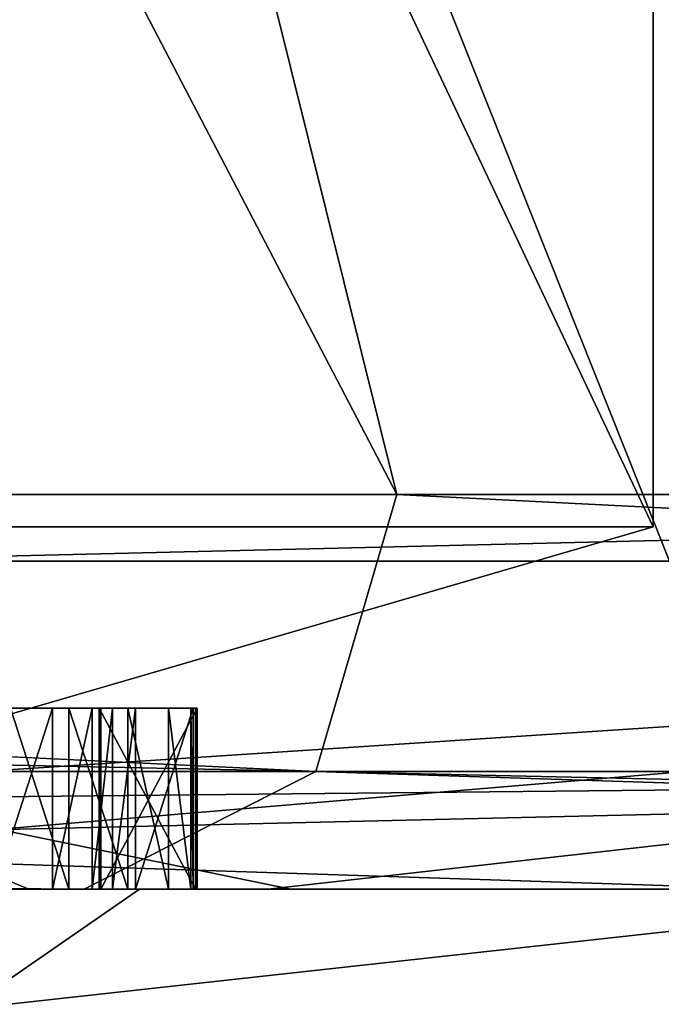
# Model space of a CAD drawing. Header units: millimetres. Extents: x -175 to 175, y 0 to 232.
# Tile 44 of 140: x -133.25 to -132.896, y 60.937 to 61.48. Entities that reach past the tile are written whole.
import ezdxf

# ---------------------------------------------------------------- set-up
doc = ezdxf.new("R2010")
doc.units = ezdxf.units.MM
doc.header["$LTSCALE"] = 65.185185
for name, color, linetype in [('1013', 7, 'CONTINUOUS'), ('1014', 7, 'CONTINUOUS'), ('1015', 7, 'CONTINUOUS'), ('1016', 7, 'CONTINUOUS'), ('1022', 7, 'CONTINUOUS'), ('1025', 7, 'CONTINUOUS'), ('1026', 7, 'CONTINUOUS'), ('1027', 7, 'CONTINUOUS'), ('1028', 7, 'CONTINUOUS'), ('1029', 7, 'CONTINUOUS'), ('1033', 7, 'CONTINUOUS'), ('1190', 7, 'CONTINUOUS'), ('1191', 7, 'CONTINUOUS'), ('1192', 7, 'CONTINUOUS'), ('1193', 7, 'CONTINUOUS'), ('1194', 7, 'CONTINUOUS'), ('1195', 7, 'CONTINUOUS'), ('1196', 7, 'CONTINUOUS'), ('1197', 7, 'CONTINUOUS'), ('1198', 7, 'CONTINUOUS'), ('1199', 7, 'CONTINUOUS'), ('1210', 7, 'CONTINUOUS'), ('1211', 7, 'CONTINUOUS'), ('1212', 7, 'CONTINUOUS'), ('1213', 7, 'CONTINUOUS'), ('1332', 7, 'CONTINUOUS'), ('1333', 7, 'CONTINUOUS'), ('941', 7, 'CONTINUOUS')]:
    doc.layers.add(name, color=color, linetype=linetype)

msp = doc.modelspace()

# ---------------------------------------------------------------- linework, layer by layer
at = {"layer": '1013', "color": 7, "linetype": 'CONTINUOUS', "true_color": 0xe0f2ff}
for points in [[(-133.762, 61, 9.37499), (-133.18361, 61, 8.2929), (-134.62863, 59.99999, 8.876), (-133.762, 61, 9.37499)], [(-133.18361, 61, 8.2929), (-132.67723, 61, 7.17529), (-134.62863, 59.99999, 8.876), (-133.18361, 61, 8.2929)], [(-132.67723, 61, 7.17529), (-132.24503, 61, 6.02694), (-134.62863, 59.99999, 8.876), (-132.67723, 61, 7.17529)], [(-132.24503, 61, 6.02694), (-132.85518, 59.99999, 4.59541), (-134.62863, 59.99999, 8.876), (-132.24503, 61, 6.02694)]]:
    msp.add_3dface(points, dxfattribs=at)
at = {"layer": '1014', "color": 7, "linetype": 'CONTINUOUS', "true_color": 0xe0f2ff}
for points in [[(-134.62862, 59.99999, -8.876), (-132.85518, 59.99999, -4.59541), (-133.762, 61, -9.37499), (-134.62862, 59.99999, -8.876)], [(-132.85518, 59.99999, -4.59541), (-132.67723, 61, -7.17529), (-133.762, 61, -9.37499), (-132.85518, 59.99999, -4.59541)]]:
    msp.add_3dface(points, dxfattribs=at)
at = {"layer": '1015', "color": 7, "linetype": 'CONTINUOUS', "true_color": 0xe0f2ff}
for points in [[(-135.85784, 61, 14.14213), (-137.21844, 60.50001, 16.02753), (-131.53011, 60.50001, 8.89456), (-135.85784, 61, 14.14213)], [(-132.67946, 61, 9.99997), (-135.85784, 61, 14.14213), (-131.53011, 60.50001, 8.89456), (-132.67946, 61, 9.99997)]]:
    msp.add_3dface(points, dxfattribs=at)
at = {"layer": '1016', "color": 7, "linetype": 'CONTINUOUS', "true_color": 0xe0f2ff}
for points in [[(-134.1329, 61, -12.17521), (-132.67946, 61, -9.99997), (-137.21844, 60.50001, -16.02753), (-134.1329, 61, -12.17521)], [(-132.67946, 61, -9.99997), (-131.53011, 60.50001, -8.89456), (-137.21844, 60.50001, -16.02753), (-132.67946, 61, -9.99997)]]:
    msp.add_3dface(points, dxfattribs=at)
at = {"layer": '1022', "color": 7, "linetype": 'CONTINUOUS', "true_color": 0xe0f2ff}
for points in [[(-135.47638, 71, 8.38539), (-138.14146, 71, 11.85854), (-133.04155, 61.21787, 10.75544), (-135.47638, 71, 8.38539)], [(-133.04155, 61.21787, 10.75544), (-138.14146, 71, 11.85854), (-136.25013, 61.21787, 14.63591), (-133.04155, 61.21787, 10.75544)], [(-133.80098, 71, 4.34071), (-135.47638, 71, 8.38539), (-130.89912, 61.21787, 6.1988), (-133.80098, 71, 4.34071)], [(-130.89912, 61.21787, 6.1988), (-135.47638, 71, 8.38539), (-133.04155, 61.21787, 10.75544), (-130.89912, 61.21787, 6.1988)], [(-135.47638, 71, -8.38539), (-133.80098, 71, -4.34071), (-131.8345, 61.21787, -8.56057), (-135.47638, 71, -8.38539)], [(-134.53504, 61.21787, -12.81029), (-135.47638, 71, -8.38539), (-131.8345, 61.21787, -8.56057), (-134.53504, 61.21787, -12.81029)], [(-133.22949, 71), (-133.80098, 71, 4.34071), (-129.95754, 61.21787, 1.25244), (-133.22949, 71)], [(-129.95754, 61.21787, 1.25244), (-133.80098, 71, 4.34071), (-130.89912, 61.21787, 6.1988), (-129.95754, 61.21787, 1.25244)], [(-133.80098, 71, -4.34071), (-133.22949, 71), (-130.27601, 61.21787, -3.77266), (-133.80098, 71, -4.34071)], [(-131.8345, 61.21787, -8.56057), (-133.80098, 71, -4.34071), (-130.27601, 61.21787, -3.77266), (-131.8345, 61.21787, -8.56057)], [(-130.27601, 61.21787, -3.77266), (-133.22949, 71), (-129.95754, 61.21787, 1.25244), (-130.27601, 61.21787, -3.77266)]]:
    msp.add_3dface(points, dxfattribs=at)
at = {"layer": '1025', "color": 7, "linetype": 'CONTINUOUS', "true_color": 0xe0f2ff}
for points in [[(-133.24468, 61, 2.20667), (-133.67626, 61, 4.37557), (-133.25488, 61, 0.55419), (-133.24468, 61, 2.20667)], [(-133.67626, 61, -4.37557), (-133.1, 61, 0), (-133.32982, 61, -0.57206), (-133.67626, 61, -4.37557)], [(-133.32982, 61, -0.57206), (-133.1, 61, 0), (-133.31735, 61, -0.5099), (-133.32982, 61, -0.57206)], [(-133.31735, 61, -0.5099), (-133.1, 61, 0), (-133.31552, 61, -0.44742), (-133.31735, 61, -0.5099)], [(-133.1, 61, 0), (-133.30988, 61, -0.15701), (-133.31552, 61, -0.44742), (-133.1, 61, 0)], [(-133.30988, 61, -0.15701), (-133.1, 61, 0), (-133.30979, 61, -0.11534), (-133.30988, 61, -0.15701)], [(-133.30979, 61, -0.11534), (-133.1, 61, 0), (-133.30951, 61, 0.00966), (-133.30979, 61, -0.11534)], [(-133.30951, 61, 0.00966), (-133.1, 61, 0), (-133.30942, 61, 0.05132), (-133.30951, 61, 0.00966)], [(-133.30942, 61, 0.05132), (-133.1, 61, 0), (-133.3093, 61, 0.10341), (-133.30942, 61, 0.05132)], [(-133.3093, 61, 0.10341), (-133.1, 61, 0), (-133.30919, 61, 0.15549), (-133.3093, 61, 0.10341)], [(-133.1, 61, 0), (-133.20499, 61, 0.24683), (-133.30919, 61, 0.15549), (-133.1, 61, 0)], [(-133.20499, 61, 0.24683), (-133.26389, 61, 0.5018), (-133.30919, 61, 0.15549), (-133.20499, 61, 0.24683)], [(-133.23167, 61, 0.49238), (-133.26389, 61, 0.5018), (-133.20499, 61, 0.24683), (-133.23167, 61, 0.49238)], [(-133.22266, 61, 0.54477), (-133.24468, 61, 2.20667), (-133.25488, 61, 0.55419), (-133.22266, 61, 0.54477)], [(-133.1, 61, 0), (-133.24468, 61, 2.20667), (-133.15528, 61, 0.43224), (-133.1, 61, 0)], [(-133.15528, 61, 0.43224), (-133.24468, 61, 2.20667), (-133.16754, 61, 0.48396), (-133.15528, 61, 0.43224)], [(-133.16754, 61, 0.48396), (-133.24468, 61, 2.20667), (-133.19011, 61, 0.52494), (-133.16754, 61, 0.48396)], [(-133.19011, 61, 0.52494), (-133.24468, 61, 2.20667), (-133.22266, 61, 0.54477), (-133.19011, 61, 0.52494)], [(-133.20975, 61, 0.47222), (-133.23167, 61, 0.49238), (-133.20499, 61, 0.24683), (-133.20975, 61, 0.47222)], [(-133.19847, 61, 0.45173), (-133.20975, 61, 0.47222), (-133.20583, 61, 0.29891), (-133.19847, 61, 0.45173)], [(-133.20975, 61, 0.47222), (-133.20499, 61, 0.24683), (-133.20583, 61, 0.29891), (-133.20975, 61, 0.47222)], [(-133.18588, 61, 0.38959), (-133.19847, 61, 0.45173), (-133.20583, 61, 0.29891), (-133.18588, 61, 0.38959)], [(-133.15265, 61, 0.29977), (-133.18588, 61, 0.38959), (-133.20583, 61, 0.29891), (-133.15265, 61, 0.29977)], [(-133.20499, 61, 0.24683), (-133.1, 61, 0), (-133.1518, 61, 0.2477), (-133.20499, 61, 0.24683)], [(-133.15398, 61, 0.39059), (-133.18588, 61, 0.38959), (-133.15265, 61, 0.29977), (-133.15398, 61, 0.39059)], [(-133.15398, 61, 0.39059), (-133.1, 61, 0), (-133.15528, 61, 0.43224), (-133.15398, 61, 0.39059)], [(-133.1, 61, 0), (-133.15398, 61, 0.39059), (-133.1518, 61, 0.2477), (-133.1, 61, 0)], [(-133.1518, 61, 0.2477), (-133.15398, 61, 0.39059), (-133.15265, 61, 0.29977), (-133.1518, 61, 0.2477)]]:
    msp.add_3dface(points, dxfattribs=at)
at = {"layer": '1026', "color": 7, "linetype": 'CONTINUOUS', "true_color": 0xe0f2ff}
for points in [[(-132.89106, 61.18118, -7.24209), (-134.85453, 66.11021, -8.74424), (-138.35309, 61.18118, -14.47457), (-132.89106, 61.18118, -7.24209)], [(-132.51152, 66.11021), (-134.85453, 66.11021, -8.74424), (-132.89106, 61.18118, -7.24209), (-132.51152, 66.11021)], [(-134.85453, 66.11021, 8.74424), (-132.51152, 66.11021), (-131.50064, 61.18118, 1.71387), (-134.85453, 66.11021, 8.74424)], [(-134.51272, 61.18118, 10.26197), (-134.85453, 66.11021, 8.74424), (-131.50064, 61.18118, 1.71387), (-134.51272, 61.18118, 10.26197)]]:
    msp.add_3dface(points, dxfattribs=at)
at = {"layer": '1027', "color": 7, "linetype": 'CONTINUOUS', "true_color": 0xe0f2ff}
for points in [[(-132.9, 61.2), (-135.19097, 61.2, -8.55), (-132.9, 66.0433), (-132.9, 61.2)], [(-132.9, 66.0433), (-135.19097, 61.2, -8.55), (-135.19097, 66.0433, -8.55), (-132.9, 66.0433)], [(-135.19097, 61.2, 8.55), (-132.9, 61.2), (-135.19097, 66.0433, 8.55), (-135.19097, 61.2, 8.55)], [(-135.19097, 66.0433, 8.55), (-132.9, 61.2), (-132.9, 66.0433), (-135.19097, 66.0433, 8.55)]]:
    msp.add_3dface(points, dxfattribs=at)
at = {"layer": '1028', "color": 7, "linetype": 'CONTINUOUS', "true_color": 0xe0f2ff}
for points in [[(-140.32315, 61.21787, 17.59623), (-140.34896, 61.06504, 17.55154), (-133.08628, 61.06504, 10.72963), (-140.32315, 61.21787, 17.59623)], [(-136.25013, 61.21787, 14.63591), (-140.32315, 61.21787, 17.59623), (-133.08628, 61.06504, 10.72963), (-136.25013, 61.21787, 14.63591)], [(-134.53504, 61.21787, -12.81029), (-131.8345, 61.21787, -8.56057), (-138.23376, 61.06504, -16.20971), (-134.53504, 61.21787, -12.81029)], [(-131.8345, 61.21787, -8.56057), (-131.87934, 61.06504, -8.53467), (-138.23376, 61.06504, -16.20971), (-131.8345, 61.21787, -8.56057)], [(-133.04155, 61.21787, 10.75544), (-136.25013, 61.21787, 14.63591), (-133.08628, 61.06504, 10.72963), (-133.04155, 61.21787, 10.75544)], [(-133.04155, 61.21787, 10.75544), (-133.08628, 61.06504, 10.72963), (-130.00924, 61.06504, 1.25246), (-133.04155, 61.21787, 10.75544)], [(-130.89912, 61.21787, 6.1988), (-133.04155, 61.21787, 10.75544), (-130.00924, 61.06504, 1.25246), (-130.89912, 61.21787, 6.1988)], [(-140.42279, 61, 17.42369), (-133.21423, 61, 10.65578), (-140.34896, 61.06504, 17.55154), (-140.42279, 61, 17.42369)], [(-140.34896, 61.06504, 17.55154), (-133.21423, 61, 10.65578), (-133.08628, 61.06504, 10.72963), (-140.34896, 61.06504, 17.55154)], [(-134.6765, 61, -12.66879), (-138.30797, 61, -16.08118), (-131.87934, 61.06504, -8.53467), (-134.6765, 61, -12.66879)], [(-131.87934, 61.06504, -8.53467), (-138.30797, 61, -16.08118), (-138.23376, 61.06504, -16.20971), (-131.87934, 61.06504, -8.53467)], [(-132.0076, 61, -8.46059), (-134.6765, 61, -12.66879), (-131.87934, 61.06504, -8.53467), (-132.0076, 61, -8.46059)], [(-133.21423, 61, 10.65578), (-131.09181, 61, 6.14721), (-133.08628, 61.06504, 10.72963), (-133.21423, 61, 10.65578)], [(-131.09181, 61, 6.14721), (-130.15714, 61, 1.25248), (-133.08628, 61.06504, 10.72963), (-131.09181, 61, 6.14721)], [(-133.08628, 61.06504, 10.72963), (-130.15714, 61, 1.25248), (-130.00924, 61.06504, 1.25246), (-133.08628, 61.06504, 10.72963)]]:
    msp.add_3dface(points, dxfattribs=at)
at = {"layer": '1029', "color": 7, "linetype": 'CONTINUOUS', "true_color": 0xe0f2ff}
for points in [[(-133.90818, 61, -9.67757), (-132.8329, 61, -7.60872), (-138.35309, 61.18118, -14.47457), (-133.90818, 61, -9.67757)], [(-132.8329, 61, -7.60872), (-132.89106, 61.18118, -7.24209), (-138.35309, 61.18118, -14.47457), (-132.8329, 61, -7.60872)], [(-134.26031, 61, 10.24032), (-134.51272, 61.18118, 10.26197), (-131.50064, 61.18118, 1.71387), (-134.26031, 61, 10.24032)], [(-133.6549, 61, 9.24336), (-134.26031, 61, 10.24032), (-131.50064, 61.18118, 1.71387), (-133.6549, 61, 9.24336)], [(-133.11255, 61, 8.21073), (-133.6549, 61, 9.24336), (-131.50064, 61.18118, 1.71387), (-133.11255, 61, 8.21073)], [(-132.63538, 61, 7.14645), (-133.11255, 61, 8.21073), (-131.50064, 61.18118, 1.71387), (-132.63538, 61, 7.14645)]]:
    msp.add_3dface(points, dxfattribs=at)
at = {"layer": '1033', "color": 7, "linetype": 'CONTINUOUS', "true_color": 0xe0f2ff}
for points in [[(-135.19097, 61.2, -8.55), (-132.9, 61.2), (-133.38584, 61.05858, -3.79207), (-135.19097, 61.2, -8.55)], [(-132.9, 61.2), (-135.19097, 61.2, 8.55), (-133.38584, 61.05858, 3.79207), (-132.9, 61.2)], [(-132.9, 61.2), (-133.38584, 61.05858, 3.79207), (-133.38584, 61.05858, -3.79207), (-132.9, 61.2)], [(-133.67626, 61, 4.37557), (-133.24468, 61, 2.20667), (-133.38584, 61.05858, 3.79207), (-133.67626, 61, 4.37557)], [(-133.1, 61, 0), (-133.67626, 61, -4.37557), (-133.38584, 61.05858, -3.79207), (-133.1, 61, 0)], [(-133.24468, 61, 2.20667), (-133.1, 61, 0), (-133.38584, 61.05858, 3.79207), (-133.24468, 61, 2.20667)], [(-133.38584, 61.05858, 3.79207), (-133.1, 61, 0), (-133.38584, 61.05858, -3.79207), (-133.38584, 61.05858, 3.79207)]]:
    msp.add_3dface(points, dxfattribs=at)
at = {"layer": '1190', "color": 7, "linetype": 'CONTINUOUS', "true_color": 0xe0f2ff}
for points in [[(-133.26389, 61, 0.5018), (-133.23167, 61, 0.49238), (-133.23167, 61.1, 0.49238), (-133.26389, 61, 0.5018)], [(-133.26389, 61.1, 0.5018), (-133.26389, 61, 0.5018), (-133.23167, 61.1, 0.49238), (-133.26389, 61.1, 0.5018)]]:
    msp.add_3dface(points, dxfattribs=at)
at = {"layer": '1191', "color": 7, "linetype": 'CONTINUOUS', "true_color": 0xe0f2ff}
for points in [[(-133.23167, 61, 0.49238), (-133.20975, 61, 0.47222), (-133.20975, 61.1, 0.47222), (-133.23167, 61, 0.49238)], [(-133.23167, 61.1, 0.49238), (-133.23167, 61, 0.49238), (-133.20975, 61.1, 0.47222), (-133.23167, 61.1, 0.49238)]]:
    msp.add_3dface(points, dxfattribs=at)
at = {"layer": '1192', "color": 7, "linetype": 'CONTINUOUS', "true_color": 0xe0f2ff}
for points in [[(-133.20975, 61, 0.47222), (-133.19847, 61, 0.45173), (-133.19847, 61.1, 0.45173), (-133.20975, 61, 0.47222)], [(-133.20975, 61.1, 0.47222), (-133.20975, 61, 0.47222), (-133.19847, 61.1, 0.45173), (-133.20975, 61.1, 0.47222)]]:
    msp.add_3dface(points, dxfattribs=at)
at = {"layer": '1193', "color": 7, "linetype": 'CONTINUOUS', "true_color": 0xe0f2ff}
for points in [[(-133.19847, 61, 0.45173), (-133.18588, 61, 0.38959), (-133.18588, 61.1, 0.38959), (-133.19847, 61, 0.45173)], [(-133.19847, 61.1, 0.45173), (-133.19847, 61, 0.45173), (-133.18588, 61.1, 0.38959), (-133.19847, 61.1, 0.45173)]]:
    msp.add_3dface(points, dxfattribs=at)
at = {"layer": '1194', "color": 7, "linetype": 'CONTINUOUS', "true_color": 0xe0f2ff}
for points in [[(-133.18588, 61, 0.38959), (-133.15398, 61, 0.39059), (-133.15398, 61.1, 0.39059), (-133.18588, 61, 0.38959)], [(-133.18588, 61.1, 0.38959), (-133.18588, 61, 0.38959), (-133.15398, 61.1, 0.39059), (-133.18588, 61.1, 0.38959)]]:
    msp.add_3dface(points, dxfattribs=at)
at = {"layer": '1195', "color": 7, "linetype": 'CONTINUOUS', "true_color": 0xe0f2ff}
for points in [[(-133.15398, 61, 0.39059), (-133.15528, 61, 0.43224), (-133.15528, 61.1, 0.43224), (-133.15398, 61, 0.39059)], [(-133.15398, 61.1, 0.39059), (-133.15398, 61, 0.39059), (-133.15528, 61.1, 0.43224), (-133.15398, 61.1, 0.39059)]]:
    msp.add_3dface(points, dxfattribs=at)
at = {"layer": '1196', "color": 7, "linetype": 'CONTINUOUS', "true_color": 0xe0f2ff}
for points in [[(-133.15528, 61, 0.43224), (-133.16754, 61, 0.48396), (-133.16754, 61.1, 0.48396), (-133.15528, 61, 0.43224)], [(-133.15528, 61.1, 0.43224), (-133.15528, 61, 0.43224), (-133.16754, 61.1, 0.48396), (-133.15528, 61.1, 0.43224)]]:
    msp.add_3dface(points, dxfattribs=at)
at = {"layer": '1197', "color": 7, "linetype": 'CONTINUOUS', "true_color": 0xe0f2ff}
for points in [[(-133.16754, 61, 0.48396), (-133.19011, 61, 0.52494), (-133.19011, 61.1, 0.52494), (-133.16754, 61, 0.48396)], [(-133.16754, 61.1, 0.48396), (-133.16754, 61, 0.48396), (-133.19011, 61.1, 0.52494), (-133.16754, 61.1, 0.48396)]]:
    msp.add_3dface(points, dxfattribs=at)
at = {"layer": '1198', "color": 7, "linetype": 'CONTINUOUS', "true_color": 0xe0f2ff}
for points in [[(-133.19011, 61, 0.52494), (-133.22266, 61, 0.54477), (-133.22266, 61.1, 0.54477), (-133.19011, 61, 0.52494)], [(-133.19011, 61.1, 0.52494), (-133.19011, 61, 0.52494), (-133.22266, 61.1, 0.54477), (-133.19011, 61.1, 0.52494)]]:
    msp.add_3dface(points, dxfattribs=at)
at = {"layer": '1199', "color": 7, "linetype": 'CONTINUOUS', "true_color": 0xe0f2ff}
for points in [[(-133.22266, 61, 0.54477), (-133.25488, 61, 0.55419), (-133.25488, 61.1, 0.55419), (-133.22266, 61, 0.54477)], [(-133.22266, 61.1, 0.54477), (-133.22266, 61, 0.54477), (-133.25488, 61.1, 0.55419), (-133.22266, 61.1, 0.54477)]]:
    msp.add_3dface(points, dxfattribs=at)
at = {"layer": '1210', "color": 7, "linetype": 'CONTINUOUS', "true_color": 0xe0f2ff}
for points in [[(-133.20499, 61, 0.24683), (-133.1518, 61, 0.2477), (-133.1518, 61.1, 0.2477), (-133.20499, 61, 0.24683)], [(-133.20499, 61.1, 0.24683), (-133.20499, 61, 0.24683), (-133.1518, 61.1, 0.2477), (-133.20499, 61.1, 0.24683)]]:
    msp.add_3dface(points, dxfattribs=at)
at = {"layer": '1211', "color": 7, "linetype": 'CONTINUOUS', "true_color": 0xe0f2ff}
for points in [[(-133.1518, 61, 0.2477), (-133.15265, 61, 0.29977), (-133.15265, 61.1, 0.29977), (-133.1518, 61, 0.2477)], [(-133.1518, 61.1, 0.2477), (-133.1518, 61, 0.2477), (-133.15265, 61.1, 0.29977), (-133.1518, 61.1, 0.2477)]]:
    msp.add_3dface(points, dxfattribs=at)
at = {"layer": '1212', "color": 7, "linetype": 'CONTINUOUS', "true_color": 0xe0f2ff}
for points in [[(-133.15265, 61, 0.29977), (-133.20583, 61, 0.29891), (-133.20583, 61.1, 0.29891), (-133.15265, 61, 0.29977)], [(-133.15265, 61.1, 0.29977), (-133.15265, 61, 0.29977), (-133.20583, 61.1, 0.29891), (-133.15265, 61.1, 0.29977)]]:
    msp.add_3dface(points, dxfattribs=at)
at = {"layer": '1213', "color": 7, "linetype": 'CONTINUOUS', "true_color": 0xe0f2ff}
for points in [[(-133.20583, 61, 0.29891), (-133.20499, 61, 0.24683), (-133.20499, 61.1, 0.24683), (-133.20583, 61, 0.29891)], [(-133.20583, 61, 0.29891), (-133.20499, 61.1, 0.24683), (-133.20583, 61.1, 0.29891), (-133.20583, 61, 0.29891)]]:
    msp.add_3dface(points, dxfattribs=at)
at = {"layer": '1332', "color": 7, "linetype": 'CONTINUOUS', "true_color": 0xe0f2ff}
for points in [[(-133.20499, 61.1, 0.24683), (-133.15265, 61.1, 0.29977), (-133.20583, 61.1, 0.29891), (-133.20499, 61.1, 0.24683)], [(-133.20499, 61.1, 0.24683), (-133.1518, 61.1, 0.2477), (-133.15265, 61.1, 0.29977), (-133.20499, 61.1, 0.24683)]]:
    msp.add_3dface(points, dxfattribs=at)
at = {"layer": '1333', "color": 7, "linetype": 'CONTINUOUS', "true_color": 0xe0f2ff}
for points in [[(-133.26389, 61.1, 0.5018), (-133.23167, 61.1, 0.49238), (-133.25488, 61.1, 0.55419), (-133.26389, 61.1, 0.5018)], [(-133.23167, 61.1, 0.49238), (-133.22266, 61.1, 0.54477), (-133.25488, 61.1, 0.55419), (-133.23167, 61.1, 0.49238)], [(-133.23167, 61.1, 0.49238), (-133.20975, 61.1, 0.47222), (-133.22266, 61.1, 0.54477), (-133.23167, 61.1, 0.49238)], [(-133.20975, 61.1, 0.47222), (-133.19847, 61.1, 0.45173), (-133.22266, 61.1, 0.54477), (-133.20975, 61.1, 0.47222)], [(-133.19847, 61.1, 0.45173), (-133.19011, 61.1, 0.52494), (-133.22266, 61.1, 0.54477), (-133.19847, 61.1, 0.45173)], [(-133.19847, 61.1, 0.45173), (-133.18588, 61.1, 0.38959), (-133.19011, 61.1, 0.52494), (-133.19847, 61.1, 0.45173)], [(-133.18588, 61.1, 0.38959), (-133.16754, 61.1, 0.48396), (-133.19011, 61.1, 0.52494), (-133.18588, 61.1, 0.38959)], [(-133.18588, 61.1, 0.38959), (-133.15398, 61.1, 0.39059), (-133.16754, 61.1, 0.48396), (-133.18588, 61.1, 0.38959)], [(-133.15398, 61.1, 0.39059), (-133.15528, 61.1, 0.43224), (-133.16754, 61.1, 0.48396), (-133.15398, 61.1, 0.39059)]]:
    msp.add_3dface(points, dxfattribs=at)
at = {"layer": '941', "color": 7, "linetype": 'CONTINUOUS', "true_color": 0xe0f2ff}
for points in [[(-140.42279, 61, 17.42369), (-135.85784, 61, 14.14213), (-133.21423, 61, 10.65578), (-140.42279, 61, 17.42369)], [(-135.85784, 61, 14.14213), (-132.67946, 61, 9.99997), (-133.21423, 61, 10.65578), (-135.85784, 61, 14.14213)], [(-132.0076, 61, -8.46059), (-134.1329, 61, -12.17521), (-134.6765, 61, -12.66879), (-132.0076, 61, -8.46059)], [(-132.67946, 61, -9.99997), (-134.1329, 61, -12.17521), (-132.0076, 61, -8.46059), (-132.67946, 61, -9.99997)], [(-133.90818, 61, -9.67757), (-133.762, 61, -9.37499), (-132.8329, 61, -7.60872), (-133.90818, 61, -9.67757)], [(-133.18361, 61, 8.2929), (-133.762, 61, 9.37499), (-133.6549, 61, 9.24336), (-133.18361, 61, 8.2929)], [(-133.762, 61, -9.37499), (-132.67723, 61, -7.17529), (-132.8329, 61, -7.60872), (-133.762, 61, -9.37499)], [(-133.11255, 61, 8.21073), (-133.18361, 61, 8.2929), (-133.6549, 61, 9.24336), (-133.11255, 61, 8.21073)], [(-133.21423, 61, 10.65578), (-132.67946, 61, 9.99997), (-131.09181, 61, 6.14721), (-133.21423, 61, 10.65578)], [(-132.67723, 61, 7.17529), (-133.18361, 61, 8.2929), (-133.11255, 61, 8.21073), (-132.67723, 61, 7.17529)], [(-132.63538, 61, 7.14645), (-132.67723, 61, 7.17529), (-133.11255, 61, 8.21073), (-132.63538, 61, 7.14645)]]:
    msp.add_3dface(points, dxfattribs=at)

doc.saveas('drawing.dxf')
